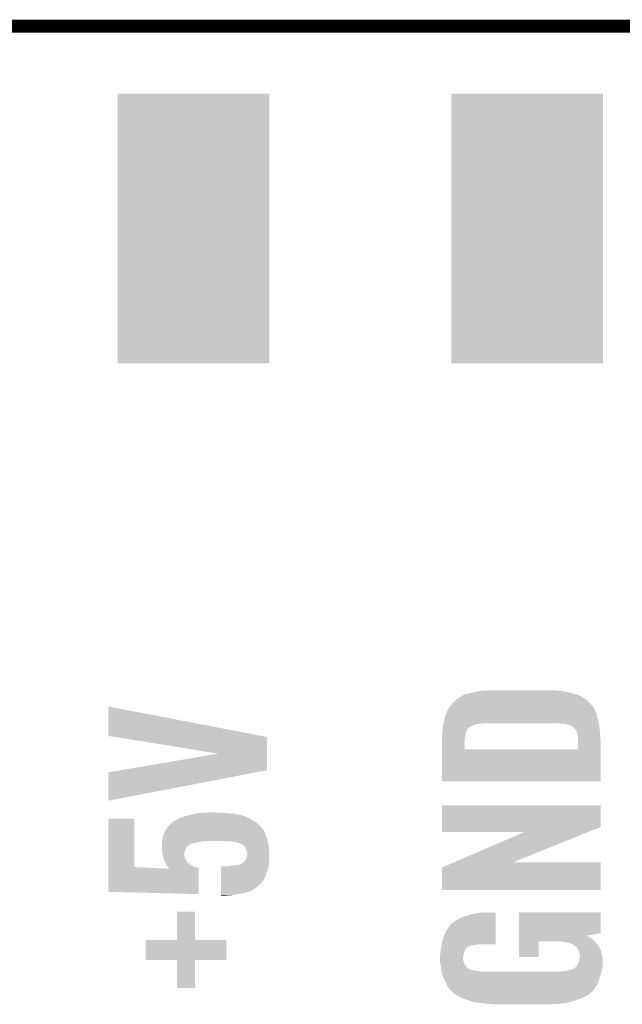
# Model space of a CAD drawing. Extents: x -52 to 48, y -3 to 57.
# Tile 50 of 96: x -5.51 to -0.93, y 49.67 to 57.16. Entities that reach past the tile are written whole.
import ezdxf

# ---------------------------------------------------------------- set-up
doc = ezdxf.new("R2010")
doc.units = 0
doc.layers.get('0').update_dxf_attribs({"linetype": 'CONTINUOUS'})
for name, color, linetype in [('CLICK_SHIELD_FOR_RED_PITAYA_008', 9, 'CONTINUOUS'), ('CLICK_SHIELD_FOR_RED_PITAYA_010', 11, 'CONTINUOUS'), ('CLICK_SHIELD_FOR_RED_PITAYA_012', 8, 'CONTINUOUS')]:
    doc.layers.add(name, color=color, linetype=linetype)

# ---------------------------------------------------------------- blocks, each defined once
blk = doc.blocks.new('RECTANGLE_202')
blk.add_solid([(0.57658, 1.02616), (0.57658, -1.02616), (-0.57658, 1.02616), (-0.57658, -1.02616)])

msp = doc.modelspace()

# ---------------------------------------------------------------- linework, layer by layer
at = {"layer": 'CLICK_SHIELD_FOR_RED_PITAYA_008', "const_width": 0.09906}
msp.add_lwpolyline([(-42.55516, 57.1119), (4.45008, 57.1119)], dxfattribs=at)
at = {"layer": 'CLICK_SHIELD_FOR_RED_PITAYA_010'}
for points in [[(-2.192018, 51.988722), (-2.183556, 51.9938), (-1.203242, 51.988722), (-1.20905, 51.9938)], [(-2.183556, 51.9938), (-2.166624, 52.003958), (-1.20905, 51.9938), (-1.229358, 52.003958)], [(-2.166624, 52.003958), (-2.16662, 52.00396), (-1.229358, 52.003958), (-1.22936, 52.00396)], [(-2.16662, 52.00396), (-2.150654, 52.01412), (-1.22936, 52.00396), (-1.24207, 52.01412)], [(-2.150654, 52.01412), (-2.138678, 52.02174), (-1.24207, 52.01412), (-1.2573, 52.02174)], [(-2.138678, 52.02174), (-2.123436, 52.02936), (-1.2573, 52.02174), (-1.282064, 52.02936)], [(-2.123436, 52.02936), (-2.105658, 52.0319), (-1.282064, 52.02936), (-1.29032, 52.0319)], [(-2.105658, 52.0319), (-2.07772, 52.03952), (-1.29032, 52.0319), (-1.31699, 52.03952)], [(-2.07772, 52.03952), (-2.06756, 52.04206), (-1.31699, 52.03952), (-1.32588, 52.04206)], [(-2.06756, 52.04206), (-2.04724, 52.04714), (-1.32588, 52.04206), (-1.35128, 52.04714)], [(-2.04724, 52.04714), (-2.035388, 52.04968), (-1.35128, 52.04714), (-1.363982, 52.04968)], [(-2.035388, 52.04968), (-2.01168, 52.05476), (-1.363982, 52.04968), (-1.39954, 52.05476)], [(-2.01168, 52.05476), (-1.9685, 52.0573), (-1.39954, 52.05476), (-1.43002, 52.0573)], [(-1.9685, 52.0573), (-1.920242, 52.05984), (-1.43002, 52.0573), (-1.45542, 52.05984)], [(-4.8387, 51.71189), (-4.838664, 51.935376), (-3.672272, 51.71189), (-4.838664, 51.935376)], [(-2.252982, 51.912518), (-2.24282, 51.930288), (-1.137918, 51.912518), (-1.146804, 51.930288)], [(-2.24282, 51.930288), (-2.2407, 51.932836), (-1.146804, 51.930288), (-1.148078, 51.932836)], [(-2.2407, 51.932836), (-2.23012, 51.94554), (-1.148078, 51.932836), (-1.159368, 51.94554)], [(-2.23012, 51.94554), (-2.22123, 51.9557), (-1.159368, 51.94554), (-1.1684, 51.9557)], [(-2.22123, 51.9557), (-2.21234, 51.96586), (-1.1684, 51.9557), (-1.178558, 51.96586)], [(-2.21234, 51.96586), (-2.203308, 51.976022), (-1.178558, 51.96586), (-1.18872, 51.976022)], [(-2.203308, 51.976022), (-2.192018, 51.988722), (-1.18872, 51.976022), (-1.203242, 51.988722)], [(-2.279396, 51.8414), (-2.2733, 51.86426), (-1.11252, 51.8414), (-1.119378, 51.86426)], [(-2.2733, 51.86426), (-2.272394, 51.8668), (-1.119378, 51.86426), (-1.12014, 51.8668)], [(-2.272394, 51.8668), (-2.266044, 51.88458), (-1.12014, 51.8668), (-1.125218, 51.88458)], [(-2.266044, 51.88458), (-2.261508, 51.89728), (-1.125218, 51.88458), (-1.1303, 51.89728)], [(-2.261508, 51.89728), (-2.2606, 51.89982), (-1.1303, 51.89728), (-1.13157, 51.89982)], [(-2.2606, 51.89982), (-2.258058, 51.904902), (-1.13157, 51.89982), (-1.13411, 51.904902)], [(-2.258058, 51.904902), (-2.252982, 51.912518), (-1.13411, 51.904902), (-1.137918, 51.912518)], [(-2.295144, 51.755054), (-2.292434, 51.775364), (-2.108196, 51.755054), (-2.095486, 51.775364)], [(-2.292434, 51.775364), (-2.29108, 51.785518), (-2.095486, 51.775364), (-2.077724, 51.785518)], [(-2.29108, 51.78552), (-2.289652, 51.793142), (-2.07772, 51.78552), (-2.06248, 51.793142)], [(-2.29108, 51.785518), (-2.29108, 51.78552), (-2.077724, 51.785518), (-2.07772, 51.78552)], [(-2.289652, 51.793142), (-2.289176, 51.79568), (-2.06248, 51.793142), (-2.059934, 51.79568)], [(-2.289176, 51.795682), (-2.288224, 51.80076), (-2.057396, 51.795682), (-2.044696, 51.80076)], [(-2.289176, 51.79568), (-2.289176, 51.795682), (-2.059934, 51.79568), (-2.057396, 51.795682)], [(-2.288224, 51.80076), (-2.287748, 51.8033), (-2.044696, 51.80076), (-2.02692, 51.8033)], [(-2.287748, 51.8033), (-2.28727, 51.80584), (-2.02692, 51.8033), (-1.991358, 51.80584)], [(-2.28727, 51.80584), (-2.286794, 51.80838), (-1.991358, 51.80584), (-1.978658, 51.80838)], [(-2.286794, 51.80838), (-2.28346, 51.82616), (-1.1049, 51.80838), (-1.109002, 51.82616)], [(-2.28346, 51.82616), (-2.279396, 51.8414), (-1.109002, 51.82616), (-1.11252, 51.8414)], [(-1.42746, 51.808378), (-1.42748, 51.80838), (-1.1049, 51.808378), (-1.1049, 51.80838)], [(-1.404618, 51.80584), (-1.42746, 51.808378), (-1.104582, 51.80584), (-1.1049, 51.808378)], [(-1.369062, 51.8033), (-1.38684, 51.80584), (-1.104264, 51.8033), (-1.104582, 51.80584)], [(-1.356358, 51.80076), (-1.369062, 51.8033), (-1.103946, 51.80076), (-1.104264, 51.8033)], [(-1.348736, 51.800758), (-1.356358, 51.80076), (-1.103946, 51.800758), (-1.103946, 51.80076)], [(-1.343656, 51.79822), (-1.348736, 51.800758), (-1.10363, 51.79822), (-1.103946, 51.800758)], [(-1.341116, 51.798218), (-1.343656, 51.79822), (-1.103628, 51.798218), (-1.10363, 51.79822)], [(-1.315718, 51.78806), (-1.341116, 51.798218), (-1.10236, 51.78806), (-1.103628, 51.798218)], [(-1.29794, 51.777896), (-1.315718, 51.78806), (-1.101088, 51.777896), (-1.10236, 51.78806)], [(-1.289802, 51.76774), (-1.29794, 51.777896), (-1.09982, 51.76774), (-1.101088, 51.777896)], [(-4.791048, 51.704212), (-4.8387, 51.71189), (-3.6322, 51.704212), (-3.672272, 51.71189)], [(-4.00323, 51.577272), (-4.791048, 51.704212), (-3.632214, 51.577272), (-3.6322, 51.704212)], [(-2.2987, 51.7144), (-2.29831, 51.71948), (-2.121916, 51.7144), (-2.1209, 51.71948)], [(-2.2987, 51.706778), (-2.2987, 51.7144), (-2.12344, 51.706778), (-2.121916, 51.7144)], [(-2.2987, 51.68392), (-2.2987, 51.706778), (-2.12598, 51.68392), (-2.12344, 51.706778)], [(-2.29831, 51.71948), (-2.297138, 51.734722), (-2.1209, 51.71948), (-2.118358, 51.734722)], [(-2.297138, 51.734722), (-2.29616, 51.74742), (-2.118358, 51.734722), (-2.11201, 51.74742)], [(-2.29616, 51.74742), (-2.295822, 51.74996), (-2.11201, 51.74742), (-2.110738, 51.74996)], [(-2.295822, 51.74996), (-2.295482, 51.752506), (-2.110738, 51.74996), (-2.1082, 51.752506)], [(-2.295482, 51.752506), (-2.295144, 51.755054), (-2.1082, 51.752506), (-2.108196, 51.755054)], [(-1.287766, 51.765198), (-1.289802, 51.76774), (-1.099552, 51.765198), (-1.09982, 51.76774)], [(-1.28271, 51.762646), (-1.287766, 51.765198), (-1.099282, 51.762646), (-1.099552, 51.765198)], [(-1.282698, 51.760106), (-1.28271, 51.762646), (-1.099016, 51.760106), (-1.099282, 51.762646)], [(-1.27508, 51.74742), (-1.282698, 51.760106), (-1.09768, 51.74742), (-1.099016, 51.760106)], [(-1.27, 51.73218), (-1.27508, 51.74742), (-1.096076, 51.73218), (-1.09768, 51.74742)], [(-1.267882, 51.71948), (-1.27, 51.73218), (-1.09474, 51.71948), (-1.096076, 51.73218)], [(-1.26492, 51.701698), (-1.267882, 51.71948), (-1.09385, 51.701698), (-1.09474, 51.71948)], [(-1.26493, 51.66868), (-1.26492, 51.701698), (-1.0922, 51.66868), (-1.09385, 51.701698)], [(-2.2987, 51.61029), (-2.2987, 51.68392), (-2.125978, 51.61029), (-2.12598, 51.68392)], [(-1.264944, 51.610268), (-1.26493, 51.66868), (-1.092208, 51.610268), (-1.0922, 51.66868)], [(-4.749226, 51.450236), (-4.00323, 51.577272), (-3.632228, 51.450236), (-3.632214, 51.577272)], [(-2.2987, 51.610268), (-2.2987, 51.61029), (-1.264944, 51.610268), (-2.125978, 51.61029)], [(-2.2987, 51.366452), (-2.2987, 51.610268), (-1.092232, 51.366452), (-1.092208, 51.610268)], [(-4.8387, 51.219136), (-4.838672, 51.435004), (-4.8387, 51.219136), (-3.711748, 51.435004)], [(-4.838672, 51.435004), (-4.749226, 51.450236), (-3.711748, 51.435004), (-3.632228, 51.450236)], [(-1.092232, 51.36642), (-2.2987, 51.366452), (-1.092232, 51.36642), (-1.092232, 51.366452)], [(-2.298696, 51.018436), (-2.29867, 51.183508), (-1.092224, 51.018436), (-1.0922, 51.183508)], [(-2.29867, 51.183508), (-2.298668, 51.18354), (-1.0922, 51.183508), (-2.298668, 51.18354)], [(-4.284358, 51.0921), (-4.25958, 51.09972), (-3.78206, 51.0921), (-3.79984, 51.09972)], [(-4.25958, 51.09972), (-4.240538, 51.104798), (-3.79984, 51.09972), (-3.809996, 51.104798)], [(-4.240538, 51.104798), (-4.24053, 51.1048), (-3.809996, 51.104798), (-3.815078, 51.1048)], [(-4.24053, 51.1048), (-4.22148, 51.10988), (-3.815078, 51.1048), (-3.834128, 51.10988)], [(-4.22148, 51.10988), (-4.202176, 51.11496), (-3.834128, 51.10988), (-3.853178, 51.11496)], [(-4.202176, 51.11496), (-4.182872, 51.12004), (-3.853178, 51.11496), (-3.89382, 51.12004)], [(-4.182872, 51.12004), (-4.173218, 51.12258), (-3.89382, 51.12004), (-3.93192, 51.12258)], [(-4.173218, 51.12258), (-4.11734, 51.12766), (-3.93192, 51.12258), (-3.97002, 51.12766)], [(-4.11734, 51.12766), (-4.05384, 51.1302), (-4.003042, 51.12766), (-4.02844, 51.1302)], [(-4.83869, 50.71364), (-4.83867, 51.081908), (-4.640548, 50.71364), (-4.64058, 51.081908)], [(-4.83867, 51.081908), (-4.838668, 51.08194), (-4.64058, 51.081908), (-4.838668, 51.08194)], [(-4.391658, 51.013362), (-4.375498, 51.03114), (-3.672276, 51.013362), (-3.68808, 51.03114)], [(-4.375498, 51.03114), (-4.36626, 51.0413), (-3.68808, 51.03114), (-3.699368, 51.0413)], [(-4.36626, 51.0413), (-4.353562, 51.053998), (-3.699368, 51.0413), (-3.713478, 51.053998)], [(-4.353562, 51.053998), (-4.351018, 51.056542), (-3.713478, 51.053998), (-3.717718, 51.056542)], [(-4.351018, 51.056542), (-4.33324, 51.0667), (-3.717718, 51.056542), (-3.734648, 51.0667)], [(-4.33324, 51.0667), (-4.328162, 51.06924), (-3.734648, 51.0667), (-3.738882, 51.06924)], [(-4.328162, 51.06924), (-4.312922, 51.07686), (-3.738882, 51.06924), (-3.75031, 51.07686)], [(-4.312922, 51.07686), (-4.30074, 51.084478), (-3.75031, 51.07686), (-3.761738, 51.084478)], [(-4.30074, 51.084478), (-4.29261, 51.089562), (-3.761738, 51.084478), (-3.775292, 51.089562)], [(-4.29261, 51.089562), (-4.284358, 51.0921), (-3.775292, 51.089562), (-3.78206, 51.0921)], [(-4.428378, 50.929538), (-4.42214, 50.952402), (-3.62966, 50.929538), (-3.64005, 50.952402)], [(-4.42214, 50.952402), (-4.420026, 50.95748), (-3.64005, 50.952402), (-3.64236, 50.95748)], [(-4.420026, 50.95748), (-4.4105, 50.980338), (-3.64236, 50.95748), (-3.64998, 50.980338)], [(-4.4105, 50.980338), (-4.40944, 50.982882), (-3.64998, 50.980338), (-3.651252, 50.982882)], [(-4.40944, 50.982882), (-4.402034, 50.995578), (-3.651252, 50.982882), (-3.6576, 50.995578)], [(-4.402034, 50.995578), (-4.396106, 51.005738), (-3.6576, 50.995578), (-3.66522, 51.005738)], [(-4.396106, 51.005738), (-4.394624, 51.00828), (-3.66522, 51.005738), (-3.66776, 51.00828)], [(-4.394624, 51.00828), (-4.391658, 51.013362), (-3.66776, 51.00828), (-3.672276, 51.013362)], [(-2.2987, 50.980372), (-2.298696, 51.018436), (-1.186642, 50.980372), (-1.092224, 51.018436)], [(-1.671478, 50.98034), (-2.2987, 50.980372), (-1.186722, 50.98034), (-1.186642, 50.980372)], [(-2.20993, 50.7492), (-1.671478, 50.98034), (-1.760056, 50.7492), (-1.186722, 50.98034)], [(-4.4323, 50.89144), (-4.432298, 50.893982), (-4.208782, 50.89144), (-4.20031, 50.893982)], [(-4.4323, 50.891434), (-4.4323, 50.89144), (-4.211326, 50.891434), (-4.208782, 50.89144)], [(-4.4323, 50.88636), (-4.4323, 50.891434), (-4.2164, 50.88636), (-4.211326, 50.891434)], [(-4.4323, 50.88128), (-4.4323, 50.88636), (-4.224018, 50.88128), (-4.2164, 50.88636)], [(-4.4323, 50.881278), (-4.4323, 50.88128), (-4.224022, 50.881278), (-4.224018, 50.88128)], [(-4.43185, 50.873656), (-4.4323, 50.881278), (-4.236722, 50.873656), (-4.224022, 50.881278)], [(-4.432298, 50.893982), (-4.430608, 50.89906), (-4.20031, 50.893982), (-4.183382, 50.89906)], [(-4.431254, 50.863498), (-4.43185, 50.873656), (-4.24434, 50.863498), (-4.236722, 50.873656)], [(-4.430608, 50.89906), (-4.429762, 50.9016), (-4.183382, 50.89906), (-4.157978, 50.9016)], [(-4.429762, 50.9016), (-4.42976, 50.901604), (-4.157978, 50.9016), (-4.15796, 50.901604)], [(-4.42976, 50.924464), (-4.428378, 50.929538), (-3.628572, 50.924464), (-3.62966, 50.929538)], [(-4.42976, 50.91176), (-4.42976, 50.924464), (-3.62585, 50.91176), (-3.628572, 50.924464)], [(-4.42976, 50.90922), (-4.42976, 50.91176), (-4.10464, 50.90922), (-4.08178, 50.91176)], [(-4.42976, 50.90668), (-4.42976, 50.90922), (-4.132582, 50.90668), (-4.10464, 50.90922)], [(-4.42976, 50.901604), (-4.42976, 50.90668), (-4.15796, 50.901604), (-4.132582, 50.90668)], [(-3.95224, 50.90922), (-3.977638, 50.91176), (-3.625304, 50.90922), (-3.62585, 50.91176)], [(-3.901442, 50.90668), (-3.914142, 50.90922), (-3.62476, 50.90668), (-3.625304, 50.90922)], [(-3.8608, 50.9016), (-3.893822, 50.90668), (-3.623672, 50.9016), (-3.62476, 50.90668)], [(-3.835402, 50.893982), (-3.8608, 50.9016), (-3.62204, 50.893982), (-3.623672, 50.9016)], [(-3.835398, 50.89398), (-3.835402, 50.893982), (-3.62204, 50.89398), (-3.62204, 50.893982)], [(-3.825242, 50.8889), (-3.835398, 50.89398), (-3.621404, 50.8889), (-3.62204, 50.89398)], [(-3.81762, 50.88382), (-3.825242, 50.8889), (-3.62077, 50.88382), (-3.621404, 50.8889)], [(-3.815086, 50.881286), (-3.81762, 50.88382), (-3.620452, 50.881286), (-3.62077, 50.88382)], [(-3.812536, 50.88128), (-3.815086, 50.881286), (-3.620452, 50.88128), (-3.620452, 50.881286)], [(-3.802382, 50.871122), (-3.812536, 50.88128), (-3.619182, 50.871122), (-3.620452, 50.88128)], [(-3.797302, 50.863502), (-3.802382, 50.871122), (-3.61823, 50.863502), (-3.619182, 50.871122)], [(-4.430356, 50.84826), (-4.431254, 50.863498), (-4.25196, 50.84826), (-4.24434, 50.863498)], [(-4.42976, 50.8381), (-4.430356, 50.84826), (-4.256314, 50.8381), (-4.25196, 50.84826)], [(-4.42976, 50.830476), (-4.42976, 50.8381), (-4.25958, 50.830476), (-4.256314, 50.8381)], [(-4.42976, 50.820322), (-4.42976, 50.830476), (-4.26071, 50.820322), (-4.25958, 50.830476)], [(-4.427642, 50.807618), (-4.42976, 50.820322), (-4.26212, 50.807618), (-4.26071, 50.820322)], [(-4.42722, 50.80508), (-4.427642, 50.807618), (-4.261484, 50.80508), (-4.26212, 50.807618)], [(-4.42468, 50.79746), (-4.42722, 50.80508), (-4.25958, 50.79746), (-4.261484, 50.80508)], [(-4.42214, 50.789838), (-4.42468, 50.79746), (-4.258308, 50.789838), (-4.25958, 50.79746)], [(-3.792784, 50.85334), (-3.797302, 50.863502), (-3.61696, 50.85334), (-3.61823, 50.863502)], [(-3.78714, 50.840638), (-3.792784, 50.85334), (-3.616254, 50.840638), (-3.61696, 50.85334)], [(-3.788226, 50.78476), (-3.7846, 50.797462), (-3.61442, 50.78476), (-3.61442, 50.797462)], [(-3.7846, 50.833018), (-3.78714, 50.840638), (-3.61583, 50.833018), (-3.616254, 50.840638)], [(-3.78206, 50.822862), (-3.7846, 50.833018), (-3.615266, 50.822862), (-3.61583, 50.833018)], [(-3.7846, 50.797462), (-3.78315, 50.807622), (-3.61442, 50.797462), (-3.61442, 50.807622)], [(-3.78315, 50.807622), (-3.78206, 50.815242), (-3.61442, 50.807622), (-3.614842, 50.815242)], [(-3.78206, 50.815242), (-3.78206, 50.822862), (-3.614842, 50.815242), (-3.615266, 50.822862)], [(-4.420234, 50.782216), (-4.42214, 50.789838), (-4.257036, 50.782216), (-4.258308, 50.789838)], [(-4.419602, 50.779682), (-4.420234, 50.782216), (-4.255346, 50.779682), (-4.257036, 50.782216)], [(-4.417062, 50.774604), (-4.419602, 50.779682), (-4.251962, 50.774604), (-4.255346, 50.779682)], [(-4.41706, 50.772064), (-4.417062, 50.774604), (-4.250268, 50.772064), (-4.251962, 50.774604)], [(-4.414882, 50.766982), (-4.41706, 50.772064), (-4.246882, 50.766982), (-4.250268, 50.772064)], [(-4.40944, 50.75428), (-4.414882, 50.766982), (-4.239616, 50.75428), (-4.246882, 50.766982)], [(-4.406904, 50.74921), (-4.40944, 50.75428), (-4.236716, 50.74921), (-4.239616, 50.75428)], [(-4.40182, 50.73904), (-4.406904, 50.74921), (-4.223166, 50.73904), (-4.236716, 50.74921)], [(-4.399788, 50.73396), (-4.40182, 50.73904), (-4.2164, 50.73396), (-4.223166, 50.73904)], [(-4.39674, 50.72633), (-4.399788, 50.73396), (-4.204412, 50.72633), (-4.2164, 50.73396)], [(-4.38912, 50.716182), (-4.39674, 50.72633), (-4.18847, 50.716182), (-4.204412, 50.72633)], [(-3.94716, 50.71872), (-3.9243, 50.72126), (-3.619926, 50.71872), (-3.619502, 50.72126)], [(-3.9243, 50.72126), (-3.8735, 50.72634), (-3.619502, 50.72126), (-3.618654, 50.72634)], [(-3.8735, 50.72634), (-3.850638, 50.731422), (-3.618654, 50.72634), (-3.617808, 50.731422)], [(-3.850638, 50.731422), (-3.837098, 50.736498), (-3.617808, 50.731422), (-3.61696, 50.736498)], [(-3.837098, 50.736498), (-3.830316, 50.73904), (-3.61696, 50.736498), (-3.61696, 50.73904)], [(-3.830316, 50.73904), (-3.827774, 50.739046), (-3.61696, 50.73904), (-3.61696, 50.739046)], [(-3.827774, 50.739046), (-3.822696, 50.74412), (-3.61696, 50.739046), (-3.61696, 50.74412)], [(-3.822696, 50.74412), (-3.815088, 50.746664), (-3.61696, 50.74412), (-3.61696, 50.746664)], [(-3.815088, 50.746664), (-3.80492, 50.756822), (-3.61696, 50.746664), (-3.61696, 50.756822)], [(-3.80492, 50.756822), (-3.799208, 50.764438), (-3.61696, 50.756822), (-3.61696, 50.764438)], [(-3.799208, 50.764438), (-3.797298, 50.766982), (-3.61696, 50.764438), (-3.616644, 50.766982)], [(-3.797298, 50.766982), (-3.789678, 50.77967), (-3.616644, 50.766982), (-3.615058, 50.77967)], [(-3.789678, 50.77967), (-3.788226, 50.78476), (-3.615058, 50.77967), (-3.61442, 50.78476)], [(-2.298676, 50.711104), (-2.210006, 50.749168), (-1.092206, 50.711104), (-1.0922, 50.749168)], [(-2.210006, 50.749168), (-2.20993, 50.7492), (-1.0922, 50.749168), (-1.760056, 50.7492)], [(-4.8387, 50.525712), (-4.83869, 50.700982), (-4.15293, 50.525712), (-4.152902, 50.700982)], [(-4.83869, 50.700982), (-4.83869, 50.71364), (-4.376448, 50.700982), (-4.640548, 50.71364)], [(-4.389118, 50.71618), (-4.38912, 50.716182), (-4.188468, 50.71618), (-4.18847, 50.716182)], [(-4.38658, 50.71364), (-4.389118, 50.71618), (-4.17322, 50.71364), (-4.188468, 50.71618)], [(-4.38148, 50.708532), (-4.38658, 50.71364), (-4.1529, 50.708532), (-4.17322, 50.71364)], [(-4.378962, 50.70601), (-4.38148, 50.708532), (-4.152902, 50.70601), (-4.1529, 50.708532)], [(-4.376448, 50.700982), (-4.378962, 50.70601), (-4.152902, 50.700982), (-4.152902, 50.70601)], [(-3.982704, 50.61713), (-3.9827, 50.64506), (-3.655062, 50.61713), (-3.64236, 50.64506)], [(-3.9827, 50.64506), (-3.98269, 50.706018), (-3.64236, 50.64506), (-3.622042, 50.706018)], [(-3.98269, 50.706018), (-3.982688, 50.71872), (-3.622042, 50.706018), (-3.619926, 50.71872)], [(-2.2987, 50.538412), (-2.298676, 50.711104), (-1.092232, 50.538412), (-1.092206, 50.711104)], [(-3.982712, 50.56378), (-3.98271, 50.57902), (-3.705858, 50.56378), (-3.68808, 50.57902)], [(-3.98271, 50.57902), (-3.982708, 50.59172), (-3.68808, 50.57902), (-3.67538, 50.59172)], [(-3.982708, 50.59172), (-3.982706, 50.60442), (-3.67538, 50.59172), (-3.66522, 50.60442)], [(-3.982706, 50.60442), (-3.982704, 50.614578), (-3.66522, 50.60442), (-3.6576, 50.614578)], [(-3.982704, 50.614578), (-3.982704, 50.61713), (-3.6576, 50.614578), (-3.655062, 50.61713)], [(-4.152932, 50.5079), (-4.8387, 50.525712), (-4.152932, 50.5079), (-4.15293, 50.525712)], [(-3.98272, 50.50536), (-3.982718, 50.51044), (-3.86588, 50.50536), (-3.8354, 50.51044)], [(-3.98272, 50.50028), (-3.98272, 50.50536), (-3.898898, 50.50028), (-3.86588, 50.50536)], [(-3.98272, 50.49774), (-3.98272, 50.50028), (-3.937, 50.49774), (-3.898898, 50.50028)], [(-3.98272, 50.495234), (-3.98272, 50.49774), (-3.98272, 50.495234), (-3.937, 50.49774)], [(-3.982718, 50.52314), (-3.982716, 50.5333), (-3.779524, 50.52314), (-3.75157, 50.5333)], [(-3.982718, 50.523138), (-3.982718, 50.52314), (-3.784604, 50.523138), (-3.779524, 50.52314)], [(-3.982718, 50.51806), (-3.982718, 50.523138), (-3.794764, 50.51806), (-3.784604, 50.523138)], [(-3.982718, 50.51552), (-3.982718, 50.51806), (-3.812538, 50.51552), (-3.794764, 50.51806)], [(-3.982718, 50.51044), (-3.982718, 50.51552), (-3.8354, 50.51044), (-3.812538, 50.51552)], [(-3.982716, 50.5333), (-3.982714, 50.548538), (-3.75157, 50.5333), (-3.726182, 50.548538)], [(-3.982714, 50.548538), (-3.982712, 50.56378), (-3.726182, 50.548538), (-3.705858, 50.56378)], [(-1.092232, 50.53838), (-2.2987, 50.538412), (-1.092232, 50.53838), (-1.092232, 50.538412)], [(-4.318, 50.159952), (-4.31797, 50.375788), (-4.180808, 50.159952), (-4.18084, 50.375788)], [(-4.31797, 50.375788), (-4.317968, 50.37582), (-4.18084, 50.375788), (-4.317968, 50.37582)], [(-2.11836, 50.34026), (-2.075178, 50.3555), (-1.889764, 50.34026), (-1.889762, 50.3555)], [(-2.075178, 50.3555), (-2.021838, 50.36566), (-1.889762, 50.3555), (-1.889762, 50.36566)], [(-2.021838, 50.36566), (-1.961648, 50.368168), (-1.889762, 50.36566), (-1.88976, 50.368168)], [(-1.961648, 50.368168), (-1.96088, 50.3682), (-1.88976, 50.368168), (-1.96088, 50.3682)], [(-1.711944, 50.210716), (-1.71193, 50.370708), (-1.092228, 50.210716), (-1.0922, 50.370708)], [(-1.71193, 50.370708), (-1.711928, 50.37074), (-1.0922, 50.370708), (-1.711928, 50.37074)], [(-2.25298, 50.25136), (-2.237738, 50.27168), (-1.889776, 50.25136), (-1.889774, 50.27168)], [(-2.237738, 50.27168), (-2.222496, 50.286922), (-1.889774, 50.27168), (-1.889772, 50.286922)], [(-2.222496, 50.286922), (-2.21743, 50.28946), (-1.889772, 50.286922), (-1.889772, 50.28946)], [(-2.21743, 50.28946), (-2.204718, 50.29962), (-1.889772, 50.28946), (-1.88977, 50.29962)], [(-2.204718, 50.29962), (-2.1844, 50.312318), (-1.88977, 50.29962), (-1.889768, 50.312318)], [(-2.1844, 50.312318), (-2.156458, 50.32756), (-1.889768, 50.312318), (-1.889766, 50.32756)], [(-2.156458, 50.32756), (-2.11836, 50.34026), (-1.889766, 50.32756), (-1.889764, 50.34026)], [(-2.293618, 50.167542), (-2.27584, 50.213262), (-1.889788, 50.167542), (-1.889782, 50.213262)], [(-2.27584, 50.213262), (-2.25298, 50.25136), (-1.889782, 50.213262), (-1.889776, 50.25136)], [(-1.711946, 50.192962), (-1.711944, 50.210716), (-1.198056, 50.192962), (-1.092228, 50.210716)], [(-4.55422, 50.007552), (-4.55419, 50.159888), (-3.942112, 50.007552), (-3.94208, 50.159888)], [(-4.55419, 50.159888), (-4.554188, 50.15992), (-3.94208, 50.159888), (-4.180808, 50.15992)], [(-4.554188, 50.15992), (-4.318, 50.159952), (-4.180808, 50.15992), (-4.180808, 50.159952)], [(-2.302256, 50.11928), (-2.30124, 50.12436), (-2.06248, 50.11928), (-2.02184, 50.12436)], [(-2.30124, 50.12436), (-2.300792, 50.1269), (-2.02184, 50.12436), (-2.00406, 50.1269)], [(-2.300792, 50.1269), (-2.293618, 50.167542), (-1.889792, 50.1269), (-1.889788, 50.167542)], [(-1.71196, 50.030412), (-1.71195, 50.149728), (-1.562132, 50.030412), (-1.5621, 50.149728)], [(-1.71195, 50.14976), (-1.711948, 50.170078), (-1.13792, 50.14976), (-1.16079, 50.170078)], [(-1.71195, 50.149728), (-1.71195, 50.14976), (-1.5621, 50.149728), (-1.404622, 50.14976)], [(-1.711948, 50.170078), (-1.711946, 50.180242), (-1.16079, 50.170078), (-1.178562, 50.180242)], [(-1.711946, 50.192934), (-1.711946, 50.192962), (-1.196334, 50.192934), (-1.198056, 50.192962)], [(-1.711946, 50.1904), (-1.711946, 50.192934), (-1.1938, 50.1904), (-1.196334, 50.192934)], [(-1.711946, 50.180242), (-1.711946, 50.1904), (-1.178562, 50.180242), (-1.1938, 50.1904)], [(-1.40461, 50.149758), (-1.404622, 50.14976), (-1.137918, 50.149758), (-1.13792, 50.14976)], [(-1.37668, 50.14468), (-1.40461, 50.149758), (-1.133686, 50.14468), (-1.137918, 50.149758)], [(-1.353822, 50.14214), (-1.37668, 50.14468), (-1.131568, 50.14214), (-1.133686, 50.14468)], [(-1.333502, 50.13706), (-1.353822, 50.14214), (-1.127336, 50.13706), (-1.131568, 50.14214)], [(-1.3081, 50.1269), (-1.333502, 50.13706), (-1.118868, 50.1269), (-1.127336, 50.13706)], [(-1.300484, 50.12436), (-1.3081, 50.1269), (-1.116752, 50.12436), (-1.118868, 50.1269)], [(-1.297942, 50.121822), (-1.300484, 50.12436), (-1.114638, 50.121822), (-1.116752, 50.12436)], [(-1.294126, 50.119278), (-1.297942, 50.121822), (-1.112518, 50.119278), (-1.114638, 50.121822)], [(-2.31394, 50.040542), (-2.312418, 50.048158), (-2.136988, 50.040542), (-2.13614, 50.048158)], [(-2.312418, 50.048158), (-2.3114, 50.053242), (-2.13614, 50.048158), (-2.134446, 50.053242)], [(-2.3114, 50.06594), (-2.309494, 50.081188), (-2.130336, 50.06594), (-2.125982, 50.081188)], [(-2.3114, 50.0634), (-2.3114, 50.06594), (-2.13106, 50.0634), (-2.130336, 50.06594)], [(-2.3114, 50.053242), (-2.3114, 50.0634), (-2.134446, 50.053242), (-2.13106, 50.0634)], [(-2.309494, 50.081188), (-2.30886, 50.086258), (-2.125982, 50.081188), (-2.122176, 50.086258)], [(-2.30886, 50.086258), (-2.307846, 50.091338), (-2.122176, 50.086258), (-2.118362, 50.091338)], [(-2.307846, 50.091338), (-2.306318, 50.09897), (-2.118362, 50.091338), (-2.108204, 50.09897)], [(-2.306318, 50.09897), (-2.305306, 50.104036), (-2.108204, 50.09897), (-2.105662, 50.104036)], [(-2.305306, 50.104036), (-2.30429, 50.109114), (-2.105662, 50.104036), (-2.100586, 50.109114)], [(-2.30429, 50.109114), (-2.304288, 50.10912), (-2.100586, 50.109114), (-2.098044, 50.10912)], [(-2.304288, 50.10912), (-2.302766, 50.116738), (-2.098044, 50.10912), (-2.080262, 50.116738)], [(-2.302766, 50.116738), (-2.302256, 50.11928), (-2.080262, 50.116738), (-2.06248, 50.11928)], [(-1.282702, 50.11166), (-1.294126, 50.119278), (-1.108072, 50.11166), (-1.112518, 50.119278)], [(-1.27, 50.09642), (-1.282702, 50.11166), (-1.09918, 50.09642), (-1.108072, 50.11166)], [(-1.265432, 50.08881), (-1.27, 50.09642), (-1.09474, 50.08881), (-1.09918, 50.09642)], [(-1.26238, 50.083722), (-1.265432, 50.08881), (-1.092944, 50.083722), (-1.09474, 50.08881)], [(-1.2573, 50.068478), (-1.26238, 50.083722), (-1.087564, 50.068478), (-1.092944, 50.083722)], [(-1.252222, 50.055782), (-1.2573, 50.068478), (-1.083086, 50.055782), (-1.087564, 50.068478)], [(-1.250186, 50.045618), (-1.252222, 50.055782), (-1.0795, 50.045618), (-1.083086, 50.055782)], [(-1.24968, 50.043082), (-1.250186, 50.045618), (-1.079218, 50.043082), (-1.0795, 50.045618)], [(-4.318032, 50.00752), (-4.55422, 50.007552), (-3.942112, 50.00752), (-3.942112, 50.007552)], [(-4.31803, 50.007488), (-4.318032, 50.00752), (-4.18084, 50.007488), (-3.942112, 50.00752)], [(-4.318, 49.794192), (-4.31803, 50.007488), (-4.180872, 49.794192), (-4.18084, 50.007488)], [(-2.31394, 50.025298), (-2.31394, 50.040542), (-2.13868, 50.025298), (-2.136988, 50.040542)], [(-2.31394, 50.015138), (-2.31394, 50.025298), (-2.13868, 50.015138), (-2.13868, 50.025298)], [(-2.31394, 49.989738), (-2.31394, 50.015138), (-2.133598, 49.989738), (-2.13868, 50.015138)], [(-2.31394, 49.987202), (-2.31394, 49.989738), (-2.13233, 49.987202), (-2.133598, 49.989738)], [(-2.311822, 49.974502), (-2.31394, 49.987202), (-2.12598, 49.974502), (-2.13233, 49.987202)], [(-2.309706, 49.9618), (-2.311822, 49.974502), (-2.118362, 49.9618), (-2.12598, 49.974502)], [(-1.562132, 50.03038), (-1.71196, 50.030412), (-1.562132, 50.03038), (-1.562132, 50.030412)], [(-1.272538, 49.961802), (-1.26492, 49.974502), (-1.07696, 49.961802), (-1.07696, 49.974502)], [(-1.26492, 49.974502), (-1.257298, 49.99228), (-1.07696, 49.974502), (-1.07696, 49.99228)], [(-1.257298, 49.99228), (-1.25222, 50.010062), (-1.07696, 49.99228), (-1.07696, 50.010062)], [(-1.25222, 50.010062), (-1.25081, 50.022758), (-1.07696, 50.010062), (-1.07696, 50.022758)], [(-1.25081, 50.022758), (-1.24968, 50.032922), (-1.07696, 50.022758), (-1.078088, 50.032922)], [(-1.24968, 50.032922), (-1.24968, 50.043082), (-1.078088, 50.032922), (-1.079218, 50.043082)], [(-2.307166, 49.946558), (-2.309706, 49.9618), (-2.108198, 49.946558), (-2.118362, 49.9618)], [(-2.305472, 49.9364), (-2.307166, 49.946558), (-2.092966, 49.9364), (-2.108198, 49.946558)], [(-2.305472, 49.936398), (-2.305472, 49.9364), (-2.090416, 49.936398), (-2.092966, 49.9364)], [(-2.305048, 49.933858), (-2.305472, 49.936398), (-2.085338, 49.933858), (-2.090416, 49.936398)], [(-2.304626, 49.93132), (-2.305048, 49.933858), (-2.07518, 49.93132), (-2.085338, 49.933858)], [(-2.304202, 49.92878), (-2.304626, 49.93132), (-2.05994, 49.92878), (-2.07518, 49.93132)], [(-2.30378, 49.92624), (-2.304202, 49.92878), (-2.042162, 49.92624), (-2.05994, 49.92878)], [(-2.302856, 49.92116), (-2.30378, 49.92624), (-2.019298, 49.92116), (-2.042162, 49.92624)], [(-2.302394, 49.91862), (-2.302856, 49.92116), (-1.993902, 49.91862), (-2.019298, 49.92116)], [(-2.29916, 49.90084), (-2.302394, 49.91862), (-1.08966, 49.90084), (-1.08458, 49.91862)], [(-2.2987, 49.898302), (-2.29916, 49.90084), (-1.090408, 49.898302), (-1.08966, 49.90084)], [(-2.28854, 49.8729), (-2.2987, 49.898302), (-1.097878, 49.8729), (-1.090408, 49.898302)], [(-1.412238, 49.91862), (-1.396998, 49.92116), (-1.08458, 49.91862), (-1.083854, 49.92116)], [(-1.379218, 49.92116), (-1.3335, 49.92878), (-1.083854, 49.92116), (-1.081678, 49.92878)], [(-1.3335, 49.92878), (-1.313178, 49.933862), (-1.081678, 49.92878), (-1.080226, 49.933862)], [(-1.313178, 49.933862), (-1.307266, 49.936398), (-1.080226, 49.933862), (-1.0795, 49.936398)], [(-1.307266, 49.936398), (-1.29541, 49.941482), (-1.0795, 49.936398), (-1.078774, 49.941482)], [(-1.29541, 49.941482), (-1.292856, 49.944022), (-1.078774, 49.941482), (-1.078412, 49.944022)], [(-1.292856, 49.944022), (-1.28779, 49.946562), (-1.078412, 49.944022), (-1.07805, 49.946562)], [(-1.28779, 49.946562), (-1.280168, 49.95418), (-1.07805, 49.946562), (-1.07696, 49.95418)], [(-1.280168, 49.95418), (-1.272538, 49.961802), (-1.07696, 49.95418), (-1.07696, 49.961802)], [(-2.281764, 49.857658), (-2.28854, 49.8729), (-1.10236, 49.857658), (-1.097878, 49.8729)], [(-2.27838, 49.850042), (-2.281764, 49.857658), (-1.105498, 49.850042), (-1.10236, 49.857658)], [(-2.26822, 49.832262), (-2.27838, 49.850042), (-1.11282, 49.832262), (-1.105498, 49.850042)], [(-2.261554, 49.814478), (-2.26822, 49.832262), (-1.120142, 49.814478), (-1.11282, 49.832262)], [(-4.180872, 49.79416), (-4.318, 49.794192), (-4.180872, 49.79416), (-4.180872, 49.794192)], [(-2.2606, 49.81193), (-2.261554, 49.814478), (-1.121842, 49.81193), (-1.120142, 49.814478)], [(-2.24028, 49.784002), (-2.2606, 49.81193), (-1.14046, 49.784002), (-1.121842, 49.81193)], [(-2.232658, 49.776378), (-2.24028, 49.784002), (-1.145542, 49.776378), (-1.14046, 49.784002)], [(-2.21743, 49.761142), (-2.232658, 49.776378), (-1.16332, 49.761142), (-1.145542, 49.776378)], [(-2.209802, 49.75351), (-2.21743, 49.761142), (-1.17095, 49.75351), (-1.16332, 49.761142)], [(-2.207266, 49.748464), (-2.209802, 49.75351), (-1.175994, 49.748464), (-1.17095, 49.75351)], [(-2.204714, 49.74844), (-2.207266, 49.748464), (-1.176018, 49.74844), (-1.175994, 49.748464)], [(-2.196078, 49.74336), (-2.204714, 49.74844), (-1.181096, 49.74336), (-1.176018, 49.74844)], [(-2.196072, 49.743356), (-2.196078, 49.74336), (-1.186186, 49.743356), (-1.181096, 49.74336)], [(-2.17881, 49.7332), (-2.196072, 49.743356), (-1.201422, 49.7332), (-1.186186, 49.743356)], [(-2.161542, 49.72304), (-2.17881, 49.7332), (-1.221742, 49.72304), (-1.201422, 49.7332)], [(-2.136138, 49.712878), (-2.161542, 49.72304), (-1.242062, 49.712878), (-1.221742, 49.72304)], [(-2.123438, 49.707798), (-2.136138, 49.712878), (-1.262382, 49.707798), (-1.242062, 49.712878)], [(-2.11074, 49.702718), (-2.123438, 49.707798), (-1.275932, 49.702718), (-1.262382, 49.707798)], [(-2.076876, 49.69256), (-2.11074, 49.702718), (-1.303022, 49.69256), (-1.275932, 49.702718)], [(-2.059942, 49.68748), (-2.076876, 49.69256), (-1.324358, 49.68748), (-1.303022, 49.69256)], [(-2.01168, 49.67986), (-2.059942, 49.68748), (-1.356362, 49.67986), (-1.324358, 49.68748)], [(-1.96596, 49.67478), (-2.01168, 49.67986), (-1.398694, 49.67478), (-1.356362, 49.67986)], [(-1.94818, 49.67224), (-1.96596, 49.67478), (-1.41986, 49.67224), (-1.398694, 49.67478)], [(-1.915162, 49.6697), (-1.927862, 49.67224), (-1.49098, 49.6697), (-1.41986, 49.67224)]]:
    msp.add_solid(points, dxfattribs=at)

# ---------------------------------------------------------------- block references
at = {"layer": 'CLICK_SHIELD_FOR_RED_PITAYA_012'}
for p in [(-4.191, 55.57266), (-1.651, 55.57266)]:
    msp.add_blockref('RECTANGLE_202', p, dxfattribs=at)

doc.saveas('drawing.dxf')
